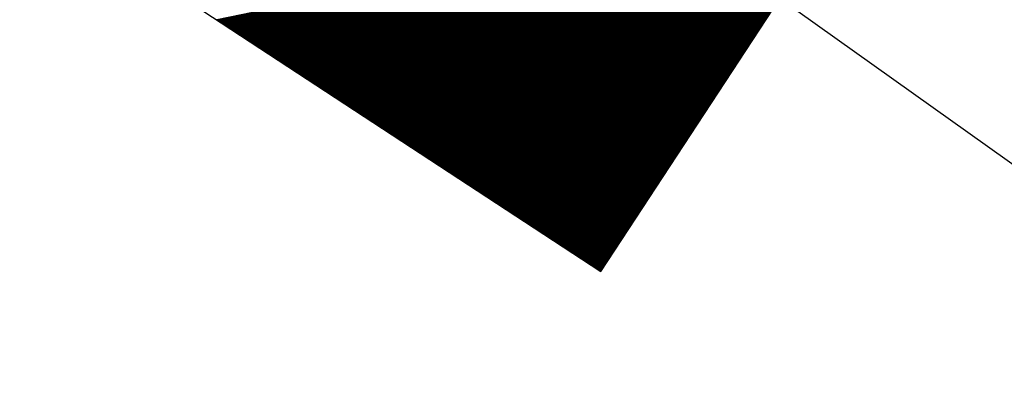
# Model space of a CAD drawing. Extents: x 448814 to 449970, y 436659 to 437685.
# Tile 34 of 132: x 448916.33 to 448922.69, y 437412.21 to 437414.54. Entities that reach past the tile are written whole.
import ezdxf

# ---------------------------------------------------------------- set-up
doc = ezdxf.new("R2010")
doc.units = 0
doc.header["$LTSCALE"] = 2
doc.header["$MEASUREMENT"] = 0
doc.linetypes.add('AUSGEZOGEN', pattern=[0])
doc.layers.get('0').update_dxf_attribs({"linetype": 'AUSGEZOGEN'})
for name, color, linetype in [('MULDE', 250, 'AUSGEZOGEN'), ('SIGNATUR', 4, 'AUSGEZOGEN'), ('STROMLTG', 4, 'AUSGEZOGEN')]:
    doc.layers.add(name, color=color, linetype=linetype)

# ---------------------------------------------------------------- blocks, each defined once
blk = doc.blocks.new('*X514')
at = {"color": 0}
for p, q in [((87.0538, 258.5808), (88.4034, 259.9303)), ((87.0538, 258.5822), (88.402, 259.9303)), ((87.0538, 258.5836), (88.4005, 259.9303)), ((87.0538, 258.585), (88.3991, 259.9303)), ((87.0538, 258.5864), (88.3977, 259.9303)), ((87.0538, 258.5879), (88.3963, 259.9303)), ((87.0538, 258.5893), (88.3949, 259.9303)), ((87.0538, 258.5907), (88.3935, 259.9303)), ((87.0538, 258.5921), (88.3921, 259.9303)), ((87.0538, 258.5935), (88.3906, 259.9303)), ((87.0538, 258.5949), (88.3892, 259.9303)), ((87.0538, 258.5963), (88.3878, 259.9303)), ((87.0538, 258.5978), (88.3864, 259.9303)), ((87.0538, 258.5992), (88.385, 259.9303)), ((87.0538, 258.6006), (88.3836, 259.9303)), ((87.0538, 258.602), (88.3822, 259.9303)), ((87.0538, 258.6034), (88.3807, 259.9303)), ((87.0538, 258.6048), (88.3793, 259.9303)), ((87.0538, 258.6062), (88.3779, 259.9303)), ((87.0538, 258.6077), (88.3765, 259.9303)), ((87.0538, 258.6091), (88.3751, 259.9303)), ((87.0538, 258.6105), (88.3737, 259.9303)), ((87.0538, 258.6119), (88.3723, 259.9303)), ((87.0538, 258.6133), (88.3708, 259.9303)), ((87.0538, 258.6147), (88.3694, 259.9303)), ((87.0538, 258.6161), (88.368, 259.9303)), ((87.0538, 258.6176), (88.3666, 259.9303)), ((87.0538, 258.619), (88.3652, 259.9303)), ((87.0538, 258.6204), (88.3638, 259.9303)), ((87.0538, 258.6218), (88.3624, 259.9303)), ((87.0538, 258.6232), (88.3609, 259.9303)), ((87.0538, 258.6246), (88.3595, 259.9303)), ((87.0538, 258.626), (88.3581, 259.9303)), ((87.0538, 258.6275), (88.3567, 259.9303)), ((87.0538, 258.6289), (88.3553, 259.9303)), ((87.0538, 258.6303), (88.3539, 259.9303)), ((87.0538, 258.6317), (88.3525, 259.9303)), ((87.0538, 258.6331), (88.351, 259.9303)), ((87.0538, 258.6345), (88.3496, 259.9303)), ((87.0538, 258.6359), (88.3482, 259.9303)), ((87.0538, 258.6374), (88.3468, 259.9303)), ((87.0538, 258.6388), (88.3454, 259.9303)), ((87.0538, 258.6402), (88.344, 259.9303)), ((87.0538, 258.6416), (88.3426, 259.9303)), ((87.0538, 258.643), (88.3411, 259.9303)), ((87.0538, 258.6444), (88.3397, 259.9303)), ((87.0538, 258.6458), (88.3383, 259.9303)), ((87.0538, 258.6473), (88.3369, 259.9303)), ((87.0538, 258.6487), (88.3355, 259.9303)), ((87.0538, 258.6501), (88.3341, 259.9303)), ((87.0538, 258.6515), (88.3327, 259.9303)), ((87.0538, 258.6529), (88.3312, 259.9303)), ((87.0538, 258.6543), (88.3298, 259.9303)), ((87.0538, 258.6557), (88.3284, 259.9303)), ((87.0538, 258.6572), (88.327, 259.9303)), ((87.0538, 258.6586), (88.3256, 259.9303)), ((87.0538, 258.66), (88.3242, 259.9303)), ((87.0538, 258.6614), (88.3228, 259.9303)), ((87.0538, 258.6628), (88.3213, 259.9303)), ((87.0538, 258.6642), (88.3199, 259.9303)), ((87.0538, 258.6656), (88.3185, 259.9303)), ((87.0538, 258.6671), (88.3171, 259.9303)), ((87.0538, 258.6685), (88.3157, 259.9303)), ((87.0538, 258.6699), (88.3143, 259.9303)), ((87.0538, 258.6713), (88.3129, 259.9303)), ((87.0538, 258.6727), (88.3114, 259.9303)), ((87.0538, 258.6741), (88.31, 259.9303)), ((87.0538, 258.6755), (88.3086, 259.9303)), ((87.0538, 258.6769), (88.3072, 259.9303)), ((87.0538, 258.6784), (88.3058, 259.9303)), ((87.0538, 258.6798), (88.3044, 259.9303)), ((87.0538, 258.6812), (88.303, 259.9303)), ((87.0538, 258.6826), (88.3015, 259.9303)), ((87.0538, 258.684), (88.3001, 259.9303)), ((87.0538, 258.6854), (88.2987, 259.9303)), ((87.0538, 258.6868), (88.2973, 259.9303)), ((87.0538, 258.6883), (88.2959, 259.9303)), ((87.0538, 258.6897), (88.2945, 259.9303)), ((87.0538, 258.6911), (88.2931, 259.9303)), ((87.0538, 258.6925), (88.2916, 259.9303)), ((87.0538, 258.6939), (88.2902, 259.9303)), ((87.0538, 258.6953), (88.2888, 259.9303)), ((87.0538, 258.6967), (88.2874, 259.9303)), ((87.0538, 258.6982), (88.286, 259.9303)), ((87.0538, 258.6996), (88.2846, 259.9303)), ((87.0538, 258.701), (88.2832, 259.9303)), ((87.0538, 258.7024), (88.2817, 259.9303)), ((87.0538, 258.7038), (88.2803, 259.9303)), ((87.0538, 258.7052), (88.2789, 259.9303)), ((87.0538, 258.7066), (88.2775, 259.9303)), ((87.0538, 258.7081), (88.2761, 259.9303)), ((87.0538, 258.7095), (88.2747, 259.9303)), ((87.0538, 258.7109), (88.2733, 259.9303)), ((87.0538, 258.7123), (88.2718, 259.9303)), ((87.0538, 258.7137), (88.2704, 259.9303)), ((87.0538, 258.7151), (88.269, 259.9303)), ((87.0538, 258.7165), (88.2676, 259.9303)), ((87.0538, 258.718), (88.2662, 259.9303)), ((87.0538, 258.7194), (88.2648, 259.9303)), ((87.0538, 258.7208), (88.2634, 259.9303)), ((87.0538, 258.7222), (88.2619, 259.9303)), ((87.0538, 258.7236), (88.2605, 259.9303)), ((87.0538, 258.725), (88.2591, 259.9303)), ((87.0538, 258.7264), (88.2577, 259.9303)), ((87.0538, 258.7279), (88.2563, 259.9303)), ((87.0538, 258.7293), (88.2549, 259.9303)), ((87.0538, 258.7307), (88.2535, 259.9303)), ((87.0538, 258.7321), (88.252, 259.9303)), ((87.0538, 258.7335), (88.2506, 259.9303)), ((87.0538, 258.7349), (88.2492, 259.9303)), ((87.0538, 258.7363), (88.2478, 259.9303)), ((87.0538, 258.7378), (88.2464, 259.9303)), ((87.0538, 258.7392), (88.245, 259.9303)), ((87.0538, 258.7406), (88.2436, 259.9303)), ((87.0538, 258.742), (88.2421, 259.9303)), ((87.0538, 258.7434), (88.2407, 259.9303)), ((87.0538, 258.7448), (88.2393, 259.9303)), ((87.0538, 258.7462), (88.2379, 259.9303)), ((87.0538, 258.7477), (88.2365, 259.9303)), ((87.0538, 258.7491), (88.2351, 259.9303)), ((87.0538, 258.7505), (88.2337, 259.9303)), ((87.0538, 258.7519), (88.2322, 259.9303)), ((87.0538, 258.7533), (88.2308, 259.9303)), ((87.0538, 258.7547), (88.2294, 259.9303)), ((87.0538, 258.7561), (88.228, 259.9303)), ((87.0538, 258.7576), (88.2266, 259.9303)), ((87.0538, 258.759), (88.2252, 259.9303)), ((87.0538, 258.7604), (88.2238, 259.9303)), ((87.0538, 258.7618), (88.2223, 259.9303)), ((87.0538, 258.7632), (88.2209, 259.9303)), ((87.0538, 258.7646), (88.2195, 259.9303)), ((87.0538, 258.766), (88.2181, 259.9303)), ((87.0538, 258.7675), (88.2167, 259.9303)), ((87.0538, 258.7689), (88.2153, 259.9303)), ((87.0538, 258.7703), (88.2139, 259.9303)), ((87.0538, 258.7717), (88.2124, 259.9303)), ((87.0538, 258.7731), (88.211, 259.9303)), ((87.0538, 258.7745), (88.2096, 259.9303)), ((87.0538, 258.7759), (88.2082, 259.9303)), ((87.0538, 258.7774), (88.2068, 259.9303)), ((87.0538, 258.7788), (88.2054, 259.9303)), ((87.0538, 258.7802), (88.204, 259.9303)), ((87.0538, 258.7816), (88.2025, 259.9303)), ((87.0538, 258.783), (88.2011, 259.9303)), ((87.0538, 258.7844), (88.1997, 259.9303)), ((87.0538, 258.7858), (88.1983, 259.9303)), ((87.0538, 258.7873), (88.1969, 259.9303)), ((87.0538, 258.7887), (88.1955, 259.9303)), ((87.0538, 258.7901), (88.1941, 259.9303)), ((87.0538, 258.7915), (88.1927, 259.9303)), ((87.0538, 258.7929), (88.1912, 259.9303)), ((87.0538, 258.7943), (88.1898, 259.9303)), ((87.0538, 258.7957), (88.1884, 259.9303)), ((87.0538, 258.7972), (88.187, 259.9303)), ((87.0538, 258.7986), (88.1856, 259.9303)), ((87.0538, 258.8), (88.1842, 259.9303)), ((87.0538, 258.8014), (88.1828, 259.9303)), ((87.0538, 258.8028), (88.1813, 259.9303)), ((87.0538, 258.8042), (88.1799, 259.9303)), ((87.0538, 258.8056), (88.1785, 259.9303)), ((87.0538, 258.8071), (88.1771, 259.9303)), ((87.0538, 258.8085), (88.1757, 259.9303)), ((87.0538, 258.8099), (88.1743, 259.9303)), ((87.0538, 258.8113), (88.1729, 259.9303)), ((87.0538, 258.8127), (88.1714, 259.9303)), ((87.0538, 258.8141), (88.17, 259.9303)), ((87.0538, 258.8155), (88.1686, 259.9303)), ((87.0538, 258.817), (88.1672, 259.9303)), ((87.0538, 258.8184), (88.1658, 259.9303)), ((87.0538, 258.8198), (88.1644, 259.9303)), ((87.0538, 258.8212), (88.163, 259.9303)), ((87.0538, 258.8226), (88.1615, 259.9303)), ((87.0538, 258.824), (88.1601, 259.9303)), ((87.0538, 258.8254), (88.1587, 259.9303)), ((87.0538, 258.8269), (88.1573, 259.9303)), ((87.0538, 258.8283), (88.1559, 259.9303)), ((87.0538, 258.8297), (88.1545, 259.9303)), ((87.0538, 258.8311), (88.1531, 259.9303)), ((87.0538, 258.8325), (88.1516, 259.9303)), ((87.0538, 258.8339), (88.1502, 259.9303)), ((87.0538, 258.8353), (88.1488, 259.9303)), ((87.0538, 258.8368), (88.1474, 259.9303)), ((87.0538, 258.8382), (88.146, 259.9303)), ((87.0538, 258.8396), (88.1446, 259.9303)), ((87.0538, 258.841), (88.1432, 259.9303)), ((87.0538, 258.8424), (88.1417, 259.9303)), ((87.0538, 258.8438), (88.1403, 259.9303)), ((87.0538, 258.8452), (88.1389, 259.9303)), ((87.0538, 258.8467), (88.1375, 259.9303)), ((87.0538, 258.8481), (88.1361, 259.9303)), ((87.0538, 258.8495), (88.1347, 259.9303)), ((87.0538, 258.8509), (88.1333, 259.9303)), ((87.0538, 258.8523), (88.1318, 259.9303)), ((87.0538, 258.8537), (88.1304, 259.9303)), ((87.0538, 258.8551), (88.129, 259.9303)), ((87.0538, 258.8566), (88.1276, 259.9303)), ((87.0538, 258.858), (88.1262, 259.9303)), ((87.0538, 258.8594), (88.1248, 259.9303)), ((87.0538, 258.8608), (88.1234, 259.9303)), ((87.0538, 258.8622), (88.1219, 259.9303)), ((87.0538, 258.8636), (88.1205, 259.9303)), ((87.0538, 258.865), (88.1191, 259.9303)), ((87.0538, 258.8665), (88.1177, 259.9303)), ((87.0538, 258.8679), (88.1163, 259.9303)), ((87.0538, 258.8693), (88.1149, 259.9303)), ((87.0538, 258.8707), (88.1135, 259.9303)), ((87.0538, 258.8721), (88.112, 259.9303)), ((87.0538, 258.8735), (88.1106, 259.9303)), ((87.0538, 258.8749), (88.1092, 259.9303)), ((87.0538, 258.8764), (88.1078, 259.9303)), ((87.0538, 258.8778), (88.1064, 259.9303)), ((87.0538, 258.8792), (88.105, 259.9303)), ((87.0538, 258.8806), (88.1036, 259.9303)), ((87.0538, 258.882), (88.1021, 259.9303)), ((87.0538, 258.8834), (88.1007, 259.9303)), ((87.0538, 258.8848), (88.0993, 259.9303)), ((87.0538, 258.8863), (88.0979, 259.9303)), ((87.0538, 258.8877), (88.0965, 259.9303)), ((87.0538, 258.8891), (88.0951, 259.9303)), ((87.0538, 258.8905), (88.0937, 259.9303)), ((87.0538, 258.8919), (88.0922, 259.9303)), ((87.0538, 258.8933), (88.0908, 259.9303)), ((87.0538, 258.8947), (88.0894, 259.9303)), ((87.0538, 258.8962), (88.088, 259.9303)), ((87.0538, 258.8976), (88.0866, 259.9303)), ((87.0538, 258.899), (88.0852, 259.9303)), ((87.0538, 258.9004), (88.0838, 259.9303)), ((87.0538, 258.9018), (88.0823, 259.9303)), ((87.0538, 258.9032), (88.0809, 259.9303)), ((87.0538, 258.9046), (88.0795, 259.9303)), ((87.0538, 258.9061), (88.0781, 259.9303)), ((87.0538, 258.9075), (88.0767, 259.9303)), ((87.0538, 258.9089), (88.0753, 259.9303)), ((87.0538, 258.9103), (88.0739, 259.9303)), ((87.0538, 258.9117), (88.0724, 259.9303)), ((87.0538, 258.9131), (88.071, 259.9303)), ((87.0538, 258.9145), (88.0696, 259.9303)), ((87.0538, 258.916), (88.0682, 259.9303)), ((87.0538, 258.9174), (88.0668, 259.9303)), ((87.0538, 258.9188), (88.0654, 259.9303)), ((87.0538, 258.9202), (88.064, 259.9303)), ((87.0538, 258.9216), (88.0625, 259.9303)), ((87.0538, 258.923), (88.0611, 259.9303)), ((87.0538, 258.9244), (88.0597, 259.9303)), ((87.0538, 258.9259), (88.0583, 259.9303)), ((87.0538, 258.9273), (88.0569, 259.9303)), ((87.0538, 258.9287), (88.0555, 259.9303)), ((87.0538, 258.9301), (88.0541, 259.9303)), ((87.0538, 258.9315), (88.0526, 259.9303)), ((87.0538, 258.9329), (88.0512, 259.9303)), ((87.0538, 258.9343), (88.0498, 259.9303)), ((87.0538, 258.9358), (88.0484, 259.9303)), ((87.0538, 258.9372), (88.047, 259.9303)), ((87.0538, 258.9386), (88.0456, 259.9303)), ((87.0538, 258.94), (88.0442, 259.9303)), ((87.0538, 258.9414), (88.0427, 259.9303)), ((87.0538, 258.9428), (88.0413, 259.9303)), ((87.0538, 258.9442), (88.0399, 259.9303)), ((87.0538, 258.9457), (88.0385, 259.9303)), ((87.0538, 258.9471), (88.0371, 259.9303)), ((87.0538, 258.9485), (88.0357, 259.9303)), ((87.0538, 258.9499), (88.0343, 259.9303)), ((87.0538, 258.9513), (88.0328, 259.9303)), ((87.0538, 258.9527), (88.0314, 259.9303)), ((87.0538, 258.9541), (88.03, 259.9303)), ((87.0538, 258.9555), (88.0286, 259.9303)), ((87.0538, 258.957), (88.0272, 259.9303)), ((87.0538, 258.9584), (88.0258, 259.9303)), ((87.0538, 258.9598), (88.0244, 259.9303)), ((87.0538, 258.9612), (88.0229, 259.9303)), ((87.0538, 258.9626), (88.0215, 259.9303)), ((87.0538, 258.964), (88.0201, 259.9303)), ((87.0538, 258.9654), (88.0187, 259.9303)), ((87.0538, 258.9669), (88.0173, 259.9303)), ((87.0538, 258.9683), (88.0159, 259.9303)), ((87.0538, 258.9697), (88.0145, 259.9303)), ((87.0538, 258.9711), (88.013, 259.9303)), ((87.0538, 258.9725), (88.0116, 259.9303)), ((87.0538, 258.9739), (88.0102, 259.9303)), ((87.0538, 258.9753), (88.0088, 259.9303)), ((87.0538, 258.9768), (88.0074, 259.9303)), ((87.0538, 258.9782), (88.006, 259.9303)), ((87.0538, 258.9796), (88.0046, 259.9303)), ((87.0538, 258.981), (88.0031, 259.9303)), ((87.0538, 258.9824), (88.0017, 259.9303)), ((87.0538, 258.9838), (88.0003, 259.9303)), ((87.0538, 258.9852), (87.9989, 259.9303)), ((87.0538, 258.9867), (87.9975, 259.9303)), ((87.0538, 258.9881), (87.9961, 259.9303)), ((87.0538, 258.9895), (87.9947, 259.9303)), ((87.0538, 258.9909), (87.9932, 259.9303)), ((87.0538, 258.9923), (87.9918, 259.9303)), ((87.0538, 258.9937), (87.9904, 259.9303)), ((87.0538, 258.9951), (87.989, 259.9303)), ((87.0538, 258.9966), (87.9876, 259.9303)), ((87.0538, 258.998), (87.9862, 259.9303)), ((87.0538, 258.9994), (87.9848, 259.9303)), ((87.0538, 259.0008), (87.9833, 259.9303)), ((87.0538, 259.0022), (87.9819, 259.9303)), ((87.0538, 259.0036), (87.9805, 259.9303)), ((87.0538, 259.005), (87.9791, 259.9303)), ((87.0538, 259.0065), (87.9777, 259.9303)), ((87.0538, 259.0079), (87.9763, 259.9303)), ((87.0538, 259.0093), (87.9749, 259.9303)), ((87.0538, 259.0107), (87.9734, 259.9303)), ((87.0538, 259.0121), (87.972, 259.9303)), ((87.0538, 259.0135), (87.9706, 259.9303)), ((87.0538, 259.0149), (87.9692, 259.9303)), ((87.0538, 259.0164), (87.9678, 259.9303)), ((87.0538, 259.0178), (87.9664, 259.9303)), ((87.0538, 259.0192), (87.965, 259.9303)), ((87.0538, 259.0206), (87.9635, 259.9303)), ((87.0538, 259.022), (87.9621, 259.9303)), ((87.0538, 259.0234), (87.9607, 259.9303)), ((87.0538, 259.0248), (87.9593, 259.9303)), ((87.0538, 259.0263), (87.9579, 259.9303)), ((87.0538, 259.0277), (87.9565, 259.9303)), ((87.0538, 259.0291), (87.9551, 259.9303)), ((87.0538, 259.0305), (87.9536, 259.9303)), ((87.0538, 259.0319), (87.9522, 259.9303)), ((87.0538, 259.0333), (87.9508, 259.9303)), ((87.0538, 259.0347), (87.9494, 259.9303)), ((87.0538, 259.0362), (87.948, 259.9303)), ((87.0538, 259.0376), (87.9466, 259.9303)), ((87.0538, 259.039), (87.9452, 259.9303)), ((87.0538, 259.0404), (87.9437, 259.9303)), ((87.0538, 259.0418), (87.9423, 259.9303)), ((87.0538, 259.0432), (87.9409, 259.9303)), ((87.0538, 259.0446), (87.9395, 259.9303)), ((87.0538, 259.0461), (87.9381, 259.9303)), ((87.0538, 259.0475), (87.9367, 259.9303)), ((87.0538, 259.0489), (87.9353, 259.9303)), ((87.0538, 259.0503), (87.9338, 259.9303)), ((87.0538, 259.0517), (87.9324, 259.9303)), ((87.0538, 259.0531), (87.931, 259.9303)), ((87.0538, 259.0545), (87.9296, 259.9303)), ((87.0538, 259.056), (87.9282, 259.9303)), ((87.0538, 259.0574), (87.9268, 259.9303)), ((87.0538, 259.0588), (87.9254, 259.9303)), ((87.0538, 259.0602), (87.9239, 259.9303)), ((87.0538, 259.0616), (87.9225, 259.9303)), ((87.0538, 259.063), (87.9211, 259.9303)), ((87.0538, 259.0644), (87.9197, 259.9303)), ((87.0538, 259.0659), (87.9183, 259.9303)), ((87.0538, 259.0673), (87.9169, 259.9303)), ((87.0538, 259.0687), (87.9155, 259.9303)), ((87.0538, 259.0701), (87.9141, 259.9303)), ((87.0538, 259.0715), (87.9126, 259.9303)), ((87.0538, 259.0729), (87.9112, 259.9303)), ((87.0538, 259.0743), (87.9098, 259.9303)), ((87.0538, 259.0758), (87.9084, 259.9303)), ((87.0538, 259.0772), (87.907, 259.9303)), ((87.0538, 259.0786), (87.9056, 259.9303)), ((87.0538, 259.08), (87.9042, 259.9303)), ((87.0538, 259.0814), (87.9027, 259.9303)), ((87.0538, 259.0828), (87.9013, 259.9303)), ((87.0538, 259.0842), (87.8999, 259.9303)), ((87.0538, 259.0857), (87.8985, 259.9303)), ((87.0538, 259.0871), (87.8971, 259.9303)), ((87.0538, 259.0885), (87.8957, 259.9303)), ((87.0538, 259.0899), (87.8943, 259.9303)), ((87.0538, 259.0913), (87.8928, 259.9303)), ((87.0538, 259.0927), (87.8914, 259.9303)), ((87.0538, 259.0941), (87.89, 259.9303)), ((87.0538, 259.0956), (87.8886, 259.9303)), ((87.0538, 259.097), (87.8872, 259.9303)), ((87.0538, 259.0984), (87.8858, 259.9303)), ((87.0538, 259.0998), (87.8844, 259.9303)), ((87.0538, 259.1012), (87.8829, 259.9303)), ((87.0538, 259.1026), (87.8815, 259.9303)), ((87.0538, 259.104), (87.8801, 259.9303)), ((87.0538, 259.1055), (87.8787, 259.9303)), ((87.0538, 259.1069), (87.8773, 259.9303)), ((87.0538, 259.1083), (87.8759, 259.9303)), ((87.0538, 259.1097), (87.8745, 259.9303)), ((87.0538, 259.1111), (87.873, 259.9303)), ((87.0538, 259.1125), (87.8716, 259.9303)), ((87.0538, 259.1139), (87.8702, 259.9303)), ((87.0538, 259.1154), (87.8688, 259.9303)), ((87.0538, 259.1168), (87.8674, 259.9303)), ((87.0538, 259.1182), (87.866, 259.9303)), ((87.0538, 259.1196), (87.8646, 259.9303)), ((87.0538, 259.121), (87.8631, 259.9303)), ((87.0538, 259.1224), (87.8617, 259.9303)), ((87.0538, 259.1238), (87.8603, 259.9303)), ((87.0538, 259.1253), (87.8589, 259.9303)), ((87.0538, 259.1267), (87.8575, 259.9303)), ((87.0538, 259.1281), (87.8561, 259.9303)), ((87.0538, 259.1295), (87.8547, 259.9303)), ((87.0538, 259.1309), (87.8532, 259.9303)), ((87.0538, 259.1323), (87.8518, 259.9303)), ((87.0538, 259.1337), (87.8504, 259.9303)), ((87.0538, 259.1352), (87.849, 259.9303)), ((87.0538, 259.1366), (87.8476, 259.9303)), ((87.0538, 259.138), (87.8462, 259.9303)), ((87.0538, 259.1394), (87.8448, 259.9303)), ((87.0538, 259.1408), (87.8433, 259.9303)), ((87.0538, 259.1422), (87.8419, 259.9303)), ((87.0538, 259.1436), (87.8405, 259.9303)), ((87.0538, 259.1451), (87.8391, 259.9303)), ((87.0538, 259.1465), (87.8377, 259.9303)), ((87.0538, 259.1479), (87.8363, 259.9303)), ((87.0538, 259.1493), (87.8349, 259.9303)), ((87.0538, 259.1507), (87.8334, 259.9303)), ((87.0538, 259.1521), (87.832, 259.9303)), ((87.0538, 259.1535), (87.8306, 259.9303)), ((87.0538, 259.155), (87.8292, 259.9303)), ((87.0538, 259.1564), (87.8278, 259.9303)), ((87.0538, 259.1578), (87.8264, 259.9303)), ((87.0538, 259.1592), (87.825, 259.9303)), ((87.0538, 259.1606), (87.8235, 259.9303)), ((87.0538, 259.162), (87.8221, 259.9303)), ((87.0538, 259.1634), (87.8207, 259.9303)), ((87.0538, 259.1649), (87.8193, 259.9303)), ((87.0538, 259.1663), (87.8179, 259.9303)), ((87.0538, 259.1677), (87.8165, 259.9303)), ((87.0538, 259.1691), (87.8151, 259.9303)), ((87.0538, 259.1705), (87.8136, 259.9303)), ((87.0538, 259.1719), (87.8122, 259.9303)), ((87.0538, 259.1733), (87.8108, 259.9303)), ((87.0538, 259.1748), (87.8094, 259.9303)), ((87.0538, 259.1762), (87.808, 259.9303)), ((87.0538, 259.1776), (87.8066, 259.9303)), ((87.0538, 259.179), (87.8052, 259.9303)), ((87.0538, 259.1804), (87.8037, 259.9303)), ((87.0538, 259.1818), (87.8023, 259.9303)), ((87.0538, 259.1832), (87.8009, 259.9303)), ((87.0538, 259.1847), (87.7995, 259.9303)), ((87.0538, 259.1861), (87.7981, 259.9303)), ((87.0538, 259.1875), (87.7967, 259.9303)), ((87.0538, 259.1889), (87.7953, 259.9303)), ((87.0538, 259.1903), (87.7938, 259.9303)), ((87.0538, 259.1917), (87.7924, 259.9303)), ((87.0538, 259.1931), (87.791, 259.9303)), ((87.0538, 259.1946), (87.7896, 259.9303)), ((87.0538, 259.196), (87.7882, 259.9303)), ((87.0538, 259.1974), (87.7868, 259.9303)), ((87.0538, 259.1988), (87.7854, 259.9303)), ((87.0538, 259.2002), (87.7839, 259.9303)), ((87.0538, 259.2016), (87.7825, 259.9303)), ((87.0538, 259.203), (87.7811, 259.9303)), ((87.0538, 259.2045), (87.7797, 259.9303)), ((87.0538, 259.2059), (87.7783, 259.9303)), ((87.0538, 259.2073), (87.7769, 259.9303)), ((87.0538, 259.2087), (87.7755, 259.9303)), ((87.0538, 259.2101), (87.774, 259.9303)), ((87.0538, 259.2115), (87.7726, 259.9303)), ((87.0538, 259.2129), (87.7712, 259.9303)), ((87.0538, 259.2144), (87.7698, 259.9303)), ((87.0538, 259.2158), (87.7684, 259.9303)), ((87.0538, 259.2172), (87.767, 259.9303)), ((87.0538, 259.2186), (87.7656, 259.9303)), ((87.0538, 259.22), (87.7641, 259.9303)), ((87.0538, 259.2214), (87.7627, 259.9303)), ((87.0538, 259.2228), (87.7613, 259.9303)), ((87.0538, 259.2243), (87.7599, 259.9303)), ((87.0538, 259.2257), (87.7585, 259.9303)), ((87.0538, 259.2271), (87.7571, 259.9303)), ((87.0538, 259.2285), (87.7557, 259.9303)), ((87.0538, 259.2299), (87.7542, 259.9303)), ((87.0538, 259.2313), (87.7528, 259.9303)), ((87.0538, 259.2327), (87.7514, 259.9303)), ((87.0538, 259.2341), (87.75, 259.9303)), ((87.0538, 259.2356), (87.7486, 259.9303)), ((87.0538, 259.237), (87.7472, 259.9303)), ((87.0538, 259.2384), (87.7458, 259.9303)), ((87.0538, 259.2398), (87.7443, 259.9303)), ((87.0538, 259.2412), (87.7429, 259.9303)), ((87.0538, 259.2426), (87.7415, 259.9303)), ((87.0538, 259.244), (87.7401, 259.9303)), ((87.0538, 259.2455), (87.7387, 259.9303)), ((87.0538, 259.2469), (87.7373, 259.9303)), ((87.0538, 259.2483), (87.7359, 259.9303)), ((87.0538, 259.2497), (87.7344, 259.9303)), ((87.0538, 259.2511), (87.733, 259.9303)), ((87.0538, 259.2525), (87.7316, 259.9303)), ((87.0538, 259.2539), (87.7302, 259.9303)), ((87.0538, 259.2554), (87.7288, 259.9303)), ((87.0538, 259.2568), (87.7274, 259.9303)), ((87.0538, 259.2582), (87.726, 259.9303)), ((87.0538, 259.2596), (87.7245, 259.9303)), ((87.0538, 259.261), (87.7231, 259.9303)), ((87.0538, 259.2624), (87.7217, 259.9303)), ((87.0538, 259.2638), (87.7203, 259.9303)), ((87.0538, 259.2653), (87.7189, 259.9303)), ((87.0538, 259.2667), (87.7175, 259.9303)), ((87.0538, 259.2681), (87.7161, 259.9303)), ((87.0538, 259.2695), (87.7146, 259.9303)), ((87.0538, 259.2709), (87.7132, 259.9303)), ((87.0538, 259.2723), (87.7118, 259.9303)), ((87.0538, 259.2737), (87.7104, 259.9303)), ((87.0538, 259.2752), (87.709, 259.9303)), ((87.0538, 259.2766), (87.7076, 259.9303)), ((87.0538, 259.278), (87.7062, 259.9303)), ((87.0538, 259.2794), (87.7047, 259.9303)), ((87.0538, 259.2808), (87.7033, 259.9303)), ((87.0538, 259.2822), (87.7019, 259.9303)), ((87.0538, 259.2836), (87.7005, 259.9303)), ((87.0538, 259.2851), (87.6991, 259.9303)), ((87.0538, 259.2865), (87.6977, 259.9303)), ((87.0538, 259.2879), (87.6963, 259.9303)), ((87.0538, 259.2893), (87.6948, 259.9303)), ((87.0538, 259.2907), (87.6934, 259.9303)), ((87.0538, 259.2921), (87.692, 259.9303)), ((87.0538, 259.2935), (87.6906, 259.9303)), ((87.0538, 259.295), (87.6892, 259.9303)), ((87.0538, 259.2964), (87.6878, 259.9303)), ((87.0538, 259.2978), (87.6864, 259.9303)), ((87.0538, 259.2992), (87.6849, 259.9303)), ((87.0538, 259.3006), (87.6835, 259.9303)), ((87.0538, 259.302), (87.6821, 259.9303)), ((87.0538, 259.3034), (87.6807, 259.9303)), ((87.0538, 259.3049), (87.6793, 259.9303)), ((87.0538, 259.3063), (87.6779, 259.9303)), ((87.0538, 259.3077), (87.6765, 259.9303)), ((87.0538, 259.3091), (87.675, 259.9303)), ((87.0538, 259.3105), (87.6736, 259.9303)), ((87.0538, 259.3119), (87.6722, 259.9303)), ((87.0538, 259.3133), (87.6708, 259.9303)), ((87.0538, 259.3148), (87.6694, 259.9303)), ((87.0538, 259.3162), (87.668, 259.9303)), ((87.0538, 259.3176), (87.6666, 259.9303)), ((87.0538, 259.319), (87.6651, 259.9303)), ((87.0538, 259.3204), (87.6637, 259.9303)), ((87.0538, 259.3218), (87.6623, 259.9303)), ((87.0538, 259.3232), (87.6609, 259.9303)), ((87.0538, 259.3247), (87.6595, 259.9303)), ((87.0538, 259.3261), (87.6581, 259.9303)), ((87.0538, 259.3275), (87.6567, 259.9303)), ((87.0538, 259.3289), (87.6552, 259.9303)), ((87.0538, 259.3303), (87.6538, 259.9303)), ((87.0538, 259.3317), (87.6524, 259.9303)), ((87.0538, 259.3331), (87.651, 259.9303)), ((87.0538, 259.3346), (87.6496, 259.9303)), ((87.0538, 259.336), (87.6482, 259.9303)), ((87.0538, 259.3374), (87.6468, 259.9303)), ((87.0538, 259.3388), (87.6453, 259.9303)), ((87.0538, 259.3402), (87.6439, 259.9303)), ((87.0538, 259.3416), (87.6425, 259.9303)), ((87.0538, 259.343), (87.6411, 259.9303)), ((87.0538, 259.3445), (87.6397, 259.9303)), ((87.0538, 259.3459), (87.6383, 259.9303)), ((87.0538, 259.3473), (87.6369, 259.9303)), ((87.0538, 259.3487), (87.6355, 259.9303)), ((87.0538, 259.3501), (87.634, 259.9303)), ((87.0538, 259.3515), (87.6326, 259.9303)), ((87.0538, 259.3529), (87.6312, 259.9303)), ((87.0538, 259.3544), (87.6298, 259.9303)), ((87.0538, 259.3558), (87.6284, 259.9303)), ((87.0538, 259.3572), (87.627, 259.9303)), ((87.0538, 259.3586), (87.6256, 259.9303)), ((87.0538, 259.36), (87.6241, 259.9303)), ((87.0538, 259.3614), (87.6227, 259.9303)), ((87.0538, 259.3628), (87.6213, 259.9303)), ((87.0538, 259.3643), (87.6199, 259.9303)), ((87.0538, 259.3657), (87.6185, 259.9303)), ((87.0538, 259.3671), (87.6171, 259.9303)), ((87.0538, 259.3685), (87.6157, 259.9303)), ((87.0538, 259.3699), (87.6142, 259.9303)), ((87.0538, 259.3713), (87.6128, 259.9303)), ((87.0538, 259.3727), (87.6114, 259.9303)), ((87.0538, 259.3742), (87.61, 259.9303)), ((87.0538, 259.3756), (87.6086, 259.9303)), ((87.0538, 259.377), (87.6072, 259.9303)), ((87.0538, 259.3784), (87.6058, 259.9303)), ((87.0538, 259.3798), (87.6043, 259.9303)), ((87.0538, 259.3812), (87.6029, 259.9303)), ((87.0538, 259.3826), (87.6015, 259.9303)), ((87.0538, 259.3841), (87.6001, 259.9303)), ((87.0538, 259.3855), (87.5987, 259.9303)), ((87.0538, 259.3869), (87.5973, 259.9303)), ((87.0538, 259.3883), (87.5959, 259.9303)), ((87.0538, 259.3897), (87.5944, 259.9303)), ((87.0538, 259.3911), (87.593, 259.9303)), ((87.0538, 259.3925), (87.5916, 259.9303)), ((87.0538, 259.394), (87.5902, 259.9303)), ((87.0538, 259.3954), (87.5888, 259.9303)), ((87.0538, 259.3968), (87.5874, 259.9303)), ((87.0538, 259.3982), (87.586, 259.9303)), ((87.0538, 259.3996), (87.5845, 259.9303)), ((87.0538, 259.401), (87.5831, 259.9303)), ((87.0538, 259.4024), (87.5817, 259.9303)), ((87.0538, 259.4039), (87.5803, 259.9303)), ((87.0538, 259.4053), (87.5789, 259.9303)), ((87.0538, 259.4067), (87.5775, 259.9303)), ((87.0538, 259.4081), (87.5761, 259.9303)), ((87.0538, 259.4095), (87.5746, 259.9303)), ((87.0538, 259.4109), (87.5732, 259.9303)), ((87.0538, 259.4123), (87.5718, 259.9303)), ((87.0538, 259.4138), (87.5704, 259.9303)), ((87.0538, 259.4152), (87.569, 259.9303)), ((87.0538, 259.4166), (87.5676, 259.9303)), ((87.0538, 259.418), (87.5662, 259.9303)), ((87.0538, 259.4194), (87.5647, 259.9303)), ((87.0538, 259.4208), (87.5633, 259.9303)), ((87.0538, 259.4222), (87.5619, 259.9303)), ((87.0538, 259.4237), (87.5605, 259.9303)), ((87.0538, 259.4251), (87.5591, 259.9303)), ((87.0538, 259.4265), (87.5577, 259.9303)), ((87.0538, 259.4279), (87.5563, 259.9303)), ((87.0538, 259.4293), (87.5548, 259.9303)), ((87.0538, 259.4307), (87.5534, 259.9303)), ((87.0538, 259.4321), (87.552, 259.9303)), ((87.0538, 259.4336), (87.5506, 259.9303)), ((87.0538, 259.435), (87.5492, 259.9303)), ((87.0538, 259.4364), (87.5478, 259.9303)), ((87.0538, 259.4378), (87.5464, 259.9303)), ((87.0538, 259.4392), (87.5449, 259.9303)), ((87.0538, 259.4406), (87.5435, 259.9303)), ((87.0538, 259.442), (87.5421, 259.9303)), ((87.0538, 259.4435), (87.5407, 259.9303)), ((87.0538, 259.4449), (87.5393, 259.9303)), ((87.0538, 259.4463), (87.5379, 259.9303)), ((87.0538, 259.4477), (87.5365, 259.9303)), ((87.0538, 259.4491), (87.535, 259.9303)), ((87.0538, 259.4505), (87.5336, 259.9303)), ((87.0538, 259.4519), (87.5322, 259.9303)), ((87.0538, 259.4534), (87.5308, 259.9303)), ((87.0538, 259.4548), (87.5294, 259.9303)), ((87.0538, 259.4562), (87.528, 259.9303)), ((87.0538, 259.4576), (87.5266, 259.9303)), ((87.0538, 259.459), (87.5251, 259.9303)), ((87.0538, 259.4604), (87.5237, 259.9303)), ((87.0538, 259.4618), (87.5223, 259.9303)), ((87.0538, 259.4633), (87.5209, 259.9303)), ((87.0538, 259.4647), (87.5195, 259.9303)), ((87.0538, 259.4661), (87.5181, 259.9303)), ((87.0538, 259.4675), (87.5167, 259.9303)), ((87.0538, 259.4689), (87.5152, 259.9303)), ((87.0538, 259.4703), (87.5138, 259.9303)), ((87.0538, 259.4717), (87.5124, 259.9303)), ((87.0538, 259.4732), (87.511, 259.9303)), ((87.0538, 259.4746), (87.5096, 259.9303)), ((87.0538, 259.476), (87.5082, 259.9303)), ((87.0538, 259.4774), (87.5068, 259.9303)), ((87.0538, 259.4788), (87.5053, 259.9303)), ((87.0538, 259.4802), (87.5039, 259.9303)), ((87.0538, 259.4816), (87.5025, 259.9303)), ((87.0538, 259.4831), (87.5011, 259.9303)), ((87.0538, 259.4845), (87.4997, 259.9303)), ((87.0538, 259.4859), (87.4983, 259.9303)), ((87.0538, 259.4873), (87.4969, 259.9303)), ((87.0538, 259.4887), (87.4954, 259.9303)), ((87.0538, 259.4901), (87.494, 259.9303)), ((87.0538, 259.4915), (87.4926, 259.9303)), ((87.0538, 259.493), (87.4912, 259.9303)), ((87.0538, 259.4944), (87.4898, 259.9303)), ((87.0538, 259.4958), (87.4884, 259.9303)), ((87.0538, 259.4972), (87.487, 259.9303)), ((87.0538, 259.4986), (87.4855, 259.9303)), ((87.0538, 259.5), (87.4841, 259.9303)), ((87.0538, 259.5014), (87.4827, 259.9303)), ((87.0538, 259.5029), (87.4813, 259.9303)), ((87.0538, 259.5043), (87.4799, 259.9303)), ((87.0538, 259.5057), (87.4785, 259.9303)), ((87.0538, 259.5071), (87.4771, 259.9303)), ((87.0538, 259.5085), (87.4756, 259.9303)), ((87.0538, 259.5099), (87.4742, 259.9303)), ((87.0538, 259.5113), (87.4728, 259.9303)), ((87.0538, 259.5127), (87.4714, 259.9303)), ((87.0538, 259.5142), (87.47, 259.9303)), ((87.0538, 259.5156), (87.4686, 259.9303)), ((87.0538, 259.517), (87.4672, 259.9303)), ((87.0538, 259.5184), (87.4657, 259.9303)), ((87.0538, 259.5198), (87.4643, 259.9303)), ((87.0538, 259.5212), (87.4629, 259.9303)), ((87.0538, 259.5226), (87.4615, 259.9303)), ((87.0538, 259.5241), (87.4601, 259.9303)), ((87.0538, 259.5255), (87.4587, 259.9303)), ((87.0538, 259.5269), (87.4573, 259.9303)), ((87.0538, 259.5283), (87.4558, 259.9303)), ((87.0538, 259.5297), (87.4544, 259.9303)), ((87.0538, 259.5311), (87.453, 259.9303)), ((87.0538, 259.5325), (87.4516, 259.9303)), ((87.0538, 259.534), (87.4502, 259.9303)), ((87.0538, 259.5354), (87.4488, 259.9303)), ((87.0538, 259.5368), (87.4474, 259.9303)), ((87.0538, 259.5382), (87.4459, 259.9303)), ((87.0538, 259.5396), (87.4445, 259.9303)), ((87.0538, 259.541), (87.4431, 259.9303)), ((87.0538, 259.5424), (87.4417, 259.9303)), ((87.0538, 259.5439), (87.4403, 259.9303)), ((87.0538, 259.5453), (87.4389, 259.9303)), ((87.0538, 259.5467), (87.4375, 259.9303)), ((87.0538, 259.5481), (87.436, 259.9303)), ((87.0538, 259.5495), (87.4346, 259.9303)), ((87.0538, 259.5509), (87.4332, 259.9303)), ((87.0538, 259.5523), (87.4318, 259.9303)), ((87.0538, 259.5538), (87.4304, 259.9303)), ((87.0538, 259.5552), (87.429, 259.9303)), ((87.0538, 259.5566), (87.4276, 259.9303)), ((87.0538, 259.558), (87.4261, 259.9303)), ((87.0538, 259.5594), (87.4247, 259.9303)), ((87.0538, 259.5608), (87.4233, 259.9303)), ((87.0538, 259.5622), (87.4219, 259.9303)), ((87.0538, 259.5637), (87.4205, 259.9303)), ((87.0538, 259.5651), (87.4191, 259.9303)), ((87.0538, 259.5665), (87.4177, 259.9303)), ((87.0538, 259.5679), (87.4162, 259.9303)), ((87.0538, 259.5693), (87.4148, 259.9303)), ((87.0538, 259.5707), (87.4134, 259.9303)), ((87.0538, 259.5721), (87.412, 259.9303)), ((87.0538, 259.5736), (87.4106, 259.9303)), ((87.0538, 259.575), (87.4092, 259.9303)), ((87.0538, 259.5764), (87.4078, 259.9303)), ((87.0538, 259.5778), (87.4063, 259.9303)), ((87.0538, 259.5792), (87.4049, 259.9303)), ((87.0538, 259.5806), (87.4035, 259.9303)), ((87.0538, 259.582), (87.4021, 259.9303)), ((87.0538, 259.5835), (87.4007, 259.9303)), ((87.0538, 259.5849), (87.3993, 259.9303)), ((87.0538, 259.5863), (87.3979, 259.9303)), ((87.0538, 259.5877), (87.3964, 259.9303)), ((87.0538, 259.5891), (87.395, 259.9303)), ((87.0538, 259.5905), (87.3936, 259.9303)), ((87.0538, 259.5919), (87.3922, 259.9303)), ((87.0538, 259.5934), (87.3908, 259.9303)), ((87.0538, 259.5948), (87.3894, 259.9303)), ((87.0538, 259.5962), (87.388, 259.9303)), ((87.0538, 259.5976), (87.3865, 259.9303)), ((87.0538, 259.599), (87.3851, 259.9303)), ((87.0538, 259.6004), (87.3837, 259.9303)), ((87.0538, 259.6018), (87.3823, 259.9303)), ((87.0538, 259.6033), (87.3809, 259.9303)), ((87.0538, 259.6047), (87.3795, 259.9303)), ((87.0538, 259.6061), (87.3781, 259.9303)), ((87.0538, 259.6075), (87.3766, 259.9303)), ((87.0538, 259.6089), (87.3752, 259.9303)), ((87.0538, 259.6103), (87.3738, 259.9303)), ((87.0538, 259.6117), (87.3724, 259.9303)), ((87.0538, 259.6132), (87.371, 259.9303)), ((87.0538, 259.6146), (87.3696, 259.9303)), ((87.0538, 259.616), (87.3682, 259.9303)), ((87.0538, 259.6174), (87.3667, 259.9303)), ((87.0538, 259.6188), (87.3653, 259.9303)), ((87.0538, 259.6202), (87.3639, 259.9303)), ((87.0538, 259.6216), (87.3625, 259.9303)), ((87.0538, 259.6231), (87.3611, 259.9303)), ((87.0538, 259.6245), (87.3597, 259.9303)), ((87.0538, 259.6259), (87.3583, 259.9303)), ((87.0538, 259.6273), (87.3568, 259.9303)), ((87.0538, 259.6287), (87.3554, 259.9303)), ((87.0538, 259.6301), (87.354, 259.9303)), ((87.0538, 259.6315), (87.3526, 259.9303)), ((87.0538, 259.633), (87.3512, 259.9303)), ((87.0538, 259.6344), (87.3498, 259.9303)), ((87.0538, 259.6358), (87.3484, 259.9303)), ((87.0538, 259.6372), (87.347, 259.9303)), ((87.0538, 259.6386), (87.3455, 259.9303)), ((87.0538, 259.64), (87.3441, 259.9303)), ((87.0538, 259.6414), (87.3427, 259.9303)), ((87.0538, 259.6429), (87.3413, 259.9303)), ((87.0538, 259.6443), (87.3399, 259.9303)), ((87.0538, 259.6457), (87.3385, 259.9303)), ((87.0538, 259.6471), (87.3371, 259.9303)), ((87.0538, 259.6485), (87.3356, 259.9303)), ((87.0538, 259.6499), (87.3342, 259.9303)), ((87.0538, 259.6513), (87.3328, 259.9303)), ((87.0538, 259.6528), (87.3314, 259.9303)), ((87.0538, 259.6542), (87.33, 259.9303)), ((87.0538, 259.6556), (87.3286, 259.9303)), ((87.0538, 259.657), (87.3272, 259.9303)), ((87.0538, 259.6584), (87.3257, 259.9303)), ((87.0538, 259.6598), (87.3243, 259.9303)), ((87.0538, 259.6612), (87.3229, 259.9303)), ((87.0538, 259.6627), (87.3215, 259.9303)), ((87.0538, 259.6641), (87.3201, 259.9303)), ((87.0538, 259.6655), (87.3187, 259.9303)), ((87.0538, 259.6669), (87.3173, 259.9303)), ((87.0538, 259.6683), (87.3158, 259.9303)), ((87.0538, 259.6697), (87.3144, 259.9303)), ((87.0538, 259.6711), (87.313, 259.9303)), ((87.0538, 259.6726), (87.3116, 259.9303)), ((87.0538, 259.674), (87.3102, 259.9303)), ((87.0538, 259.6754), (87.3088, 259.9303)), ((87.0538, 259.6768), (87.3074, 259.9303)), ((87.0538, 259.6782), (87.3059, 259.9303)), ((87.0538, 259.6796), (87.3045, 259.9303)), ((87.0538, 259.681), (87.3031, 259.9303)), ((87.0538, 259.6825), (87.3017, 259.9303)), ((87.0538, 259.6839), (87.3003, 259.9303)), ((87.0538, 259.6853), (87.2989, 259.9303)), ((87.0538, 259.6867), (87.2975, 259.9303)), ((87.0538, 259.6881), (87.296, 259.9303)), ((87.0538, 259.6895), (87.2946, 259.9303)), ((87.0538, 259.6909), (87.2932, 259.9303)), ((87.0538, 259.6924), (87.2918, 259.9303)), ((87.0538, 259.6938), (87.2904, 259.9303)), ((87.0538, 259.6952), (87.289, 259.9303)), ((87.0538, 259.6966), (87.2876, 259.9303)), ((87.0538, 259.698), (87.2861, 259.9303)), ((87.0538, 259.6994), (87.2847, 259.9303)), ((87.0538, 259.7008), (87.2833, 259.9303)), ((87.0538, 259.7023), (87.2819, 259.9303)), ((87.0538, 259.7037), (87.2805, 259.9303)), ((87.0538, 259.7051), (87.2791, 259.9303)), ((87.0538, 259.7065), (87.2777, 259.9303)), ((87.0538, 259.7079), (87.2762, 259.9303)), ((87.0538, 259.7093), (87.2748, 259.9303)), ((87.0538, 259.7107), (87.2734, 259.9303)), ((87.0538, 259.7122), (87.272, 259.9303)), ((87.0538, 259.7136), (87.2706, 259.9303)), ((87.0538, 259.715), (87.2692, 259.9303)), ((87.0538, 259.7164), (87.2678, 259.9303)), ((87.0538, 259.7178), (87.2663, 259.9303)), ((87.0538, 259.7192), (87.2649, 259.9303)), ((87.0538, 259.7206), (87.2635, 259.9303)), ((87.0538, 259.7221), (87.2621, 259.9303)), ((87.0538, 259.7235), (87.2607, 259.9303)), ((87.0538, 259.7249), (87.2593, 259.9303)), ((87.0538, 259.7263), (87.2579, 259.9303)), ((87.0538, 259.7277), (87.2564, 259.9303)), ((87.0538, 259.7291), (87.255, 259.9303)), ((87.0538, 259.7305), (87.2536, 259.9303)), ((87.0538, 259.732), (87.2522, 259.9303)), ((87.0538, 259.7334), (87.2508, 259.9303)), ((87.0538, 259.7348), (87.2494, 259.9303)), ((87.0538, 259.7362), (87.248, 259.9303)), ((87.0538, 259.7376), (87.2465, 259.9303)), ((87.0538, 259.739), (87.2451, 259.9303)), ((87.0538, 259.7404), (87.2437, 259.9303)), ((87.0538, 259.7419), (87.2423, 259.9303)), ((87.0538, 259.7433), (87.2409, 259.9303)), ((87.0538, 259.7447), (87.2395, 259.9303)), ((87.0538, 259.7461), (87.2381, 259.9303)), ((87.0538, 259.7475), (87.2366, 259.9303)), ((87.0538, 259.7489), (87.2352, 259.9303)), ((87.0538, 259.7503), (87.2338, 259.9303)), ((87.0538, 259.7518), (87.2324, 259.9303)), ((87.0538, 259.7532), (87.231, 259.9303)), ((87.0538, 259.7546), (87.2296, 259.9303)), ((87.0538, 259.756), (87.2282, 259.9303)), ((87.0538, 259.7574), (87.2267, 259.9303)), ((87.0538, 259.7588), (87.2253, 259.9303)), ((87.0538, 259.7602), (87.2239, 259.9303)), ((87.0538, 259.7617), (87.2225, 259.9303)), ((87.0538, 259.7631), (87.2211, 259.9303)), ((87.0538, 259.7645), (87.2197, 259.9303)), ((87.0538, 259.7659), (87.2183, 259.9303)), ((87.0538, 259.7673), (87.2168, 259.9303)), ((87.0538, 259.7687), (87.2154, 259.9303)), ((87.0538, 259.7701), (87.214, 259.9303)), ((87.0538, 259.7716), (87.2126, 259.9303)), ((87.0538, 259.773), (87.2112, 259.9303)), ((87.0538, 259.7744), (87.2098, 259.9303)), ((87.0538, 259.7758), (87.2084, 259.9303)), ((87.0538, 259.7772), (87.2069, 259.9303)), ((87.0538, 259.7786), (87.2055, 259.9303)), ((87.0538, 259.78), (87.2041, 259.9303)), ((87.0538, 259.7815), (87.2027, 259.9303)), ((87.0538, 259.7829), (87.2013, 259.9303)), ((87.0538, 259.7843), (87.1999, 259.9303)), ((87.0538, 259.7857), (87.1985, 259.9303)), ((87.0538, 259.7871), (87.197, 259.9303)), ((87.0538, 259.7885), (87.1956, 259.9303)), ((87.0538, 259.7899), (87.1942, 259.9303)), ((87.0538, 259.7913), (87.1928, 259.9303)), ((87.0538, 259.7928), (87.1914, 259.9303)), ((87.0538, 259.7942), (87.19, 259.9303)), ((87.0538, 259.7956), (87.1886, 259.9303)), ((87.0538, 259.797), (87.1871, 259.9303)), ((87.0538, 259.7984), (87.1857, 259.9303)), ((87.0538, 259.7998), (87.1843, 259.9303)), ((87.0538, 259.8012), (87.1829, 259.9303)), ((87.0538, 259.8027), (87.1815, 259.9303)), ((87.0538, 259.8041), (87.1801, 259.9303)), ((87.0538, 259.8055), (87.1787, 259.9303)), ((87.0538, 259.8069), (87.1772, 259.9303)), ((87.0538, 259.8083), (87.1758, 259.9303)), ((87.0538, 259.8097), (87.1744, 259.9303)), ((87.0538, 259.8111), (87.173, 259.9303)), ((87.0538, 259.8126), (87.1716, 259.9303)), ((87.0538, 259.814), (87.1702, 259.9303)), ((87.0538, 259.8154), (87.1688, 259.9303)), ((87.0538, 259.8168), (87.1673, 259.9303)), ((87.0538, 259.8182), (87.1659, 259.9303)), ((87.0538, 259.8196), (87.1645, 259.9303)), ((87.0538, 259.821), (87.1631, 259.9303)), ((87.0538, 259.8225), (87.1617, 259.9303)), ((87.0538, 259.8239), (87.1603, 259.9303)), ((87.0538, 259.8253), (87.1589, 259.9303)), ((87.0538, 259.8267), (87.1574, 259.9303)), ((87.0538, 259.8281), (87.156, 259.9303)), ((87.0538, 259.8295), (87.1546, 259.9303)), ((87.0538, 259.8309), (87.1532, 259.9303)), ((87.0538, 259.8324), (87.1518, 259.9303)), ((87.0538, 259.8338), (87.1504, 259.9303)), ((87.0538, 259.8352), (87.149, 259.9303)), ((87.0538, 259.8366), (87.1475, 259.9303)), ((87.0538, 259.838), (87.1461, 259.9303)), ((87.0538, 259.8394), (87.1447, 259.9303)), ((87.0538, 259.8408), (87.1433, 259.9303)), ((87.0538, 259.8423), (87.1419, 259.9303)), ((87.0538, 259.8437), (87.1405, 259.9303)), ((87.0538, 259.8451), (87.1391, 259.9303)), ((87.0538, 259.8465), (87.1376, 259.9303)), ((87.0538, 259.8479), (87.1362, 259.9303)), ((87.0538, 259.8493), (87.1348, 259.9303)), ((87.0538, 259.8507), (87.1334, 259.9303)), ((87.0538, 259.8522), (87.132, 259.9303)), ((87.0538, 259.8536), (87.1306, 259.9303)), ((87.0538, 259.855), (87.1292, 259.9303)), ((87.0538, 259.8564), (87.1277, 259.9303)), ((87.0538, 259.8578), (87.1263, 259.9303)), ((87.0538, 259.8592), (87.1249, 259.9303)), ((87.0538, 259.8606), (87.1235, 259.9303)), ((87.0538, 259.8621), (87.1221, 259.9303)), ((87.0538, 259.8635), (87.1207, 259.9303)), ((87.0538, 259.8649), (87.1193, 259.9303)), ((87.0538, 259.8663), (87.1178, 259.9303)), ((87.0538, 259.8677), (87.1164, 259.9303)), ((87.0538, 259.8691), (87.115, 259.9303)), ((87.0538, 259.8705), (87.1136, 259.9303)), ((87.0538, 259.872), (87.1122, 259.9303)), ((87.0538, 259.8734), (87.1108, 259.9303)), ((87.0538, 259.8748), (87.1094, 259.9303)), ((87.0538, 259.8762), (87.1079, 259.9303)), ((87.0538, 259.8776), (87.1065, 259.9303)), ((87.0538, 259.879), (87.1051, 259.9303)), ((87.0538, 259.8804), (87.1037, 259.9303)), ((87.0538, 259.8819), (87.1023, 259.9303)), ((87.0538, 259.8833), (87.1009, 259.9303)), ((87.0538, 259.8847), (87.0995, 259.9303)), ((87.0538, 259.8861), (87.098, 259.9303)), ((87.0538, 259.8875), (87.0966, 259.9303)), ((87.0538, 259.8889), (87.0952, 259.9303)), ((87.0538, 259.8903), (87.0938, 259.9303)), ((87.0538, 259.8918), (87.0924, 259.9303)), ((87.0538, 259.8932), (87.091, 259.9303)), ((87.0538, 259.8946), (87.0896, 259.9303)), ((87.0538, 259.896), (87.0881, 259.9303)), ((87.0538, 259.8974), (87.0867, 259.9303)), ((87.0538, 259.8988), (87.0853, 259.9303)), ((87.0538, 259.9002), (87.0839, 259.9303)), ((87.0538, 259.9017), (87.0825, 259.9303)), ((87.0538, 259.9031), (87.0811, 259.9303)), ((87.0538, 259.9045), (87.0797, 259.9303)), ((87.0538, 259.9059), (87.0782, 259.9303)), ((87.0538, 259.9073), (87.0768, 259.9303)), ((87.0538, 259.9087), (87.0754, 259.9303)), ((87.0538, 259.9101), (87.074, 259.9303)), ((87.0538, 259.9116), (87.0726, 259.9303)), ((87.0538, 259.913), (87.0712, 259.9303)), ((87.0538, 259.9144), (87.0698, 259.9303)), ((87.0538, 259.9158), (87.0684, 259.9303)), ((87.0538, 259.9172), (87.0669, 259.9303)), ((87.0538, 259.9186), (87.0655, 259.9303)), ((87.0538, 259.92), (87.0641, 259.9303)), ((87.0538, 259.9215), (87.0627, 259.9303)), ((87.0538, 259.9229), (87.0613, 259.9303)), ((87.0538, 259.9243), (87.0599, 259.9303)), ((87.0538, 259.9257), (87.0585, 259.9303)), ((87.0538, 259.9271), (87.057, 259.9303)), ((87.0538, 259.9285), (87.0556, 259.9303))]:
    blk.add_line(p, q, dxfattribs=at)
blk = doc.blocks.new('SGMAST')
at = {"color": 0}
blk.add_lwpolyline([(-1.0001, -0.9994), (1.0004, -0.9994), (1.0004, 1.0003), (-1.0001, 1.0003)], close=True, dxfattribs=at)
blk.add_blockref('*X514', (-88.0539, -258.93), dxfattribs=at)

msp = doc.modelspace()

# ---------------------------------------------------------------- linework, layer by layer
at = {"layer": 'MULDE'}
msp.add_lwpolyline([(449106.2298, 437375.2303, 0.000009), (449130.5614, 437357.3305, 0.000999)], format="xyb", dxfattribs=at)
at = {"layer": 'STROMLTG', "flags": 128}
msp.add_lwpolyline([(449808.6566, 436783.3284), (449699.4765, 436860.6235), (449444.2995, 437041.8765), (449195.3955, 437219.1615), (448919.454, 437415.951), (448883.1208, 437441.7874)], dxfattribs=at)

# ---------------------------------------------------------------- block references
at = {"layer": 'SIGNATUR', "xscale": 2.195813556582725, "yscale": 2.195813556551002, "zscale": 2.195813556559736, "rotation": 146.7404476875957}
msp.add_blockref('SGMAST', (448919.4553, 437415.9523), dxfattribs=at)

doc.saveas('drawing.dxf')
